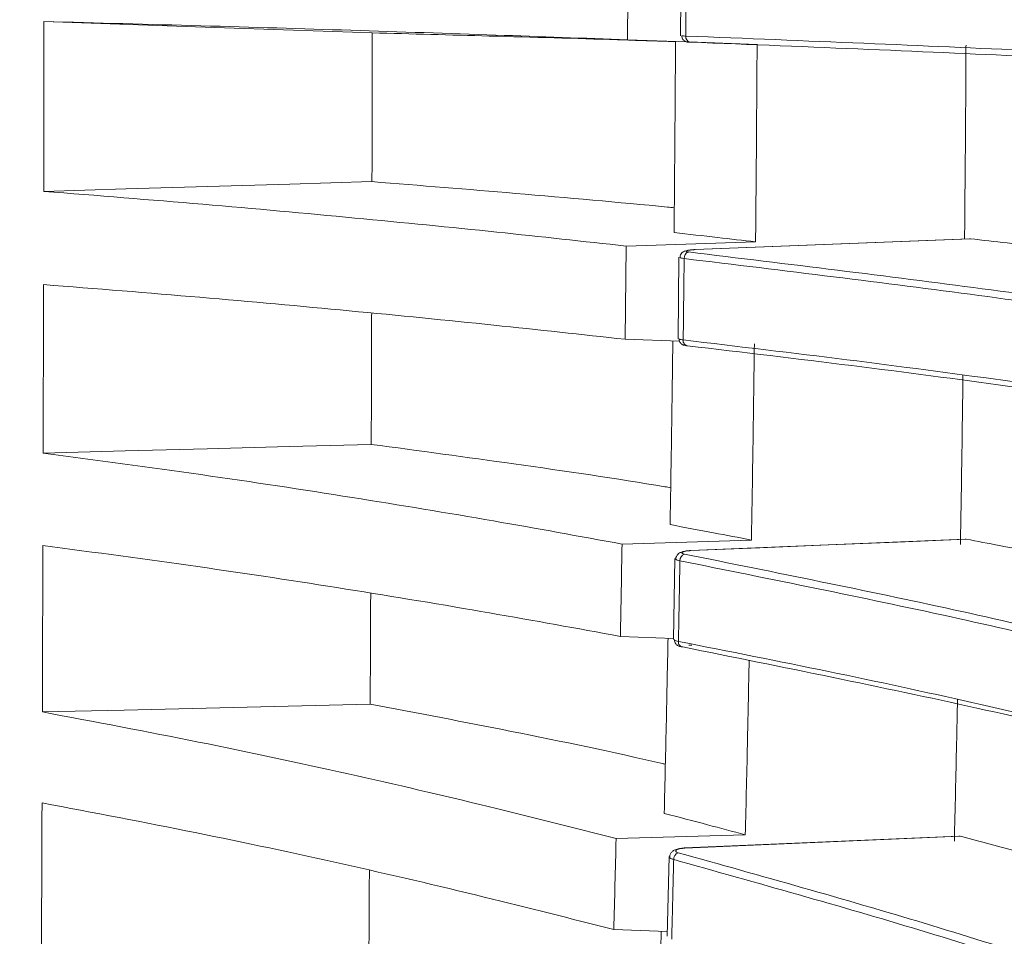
# Model space of a CAD drawing. Header units: millimetres. Extents: x 0 to 1118, y 0 to 864.
# Tile 13 of 256: x 215.61 to 223.48, y 96 to 103.33. Entities that reach past the tile are written whole.
import ezdxf

# ---------------------------------------------------------------- set-up
doc = ezdxf.new("R2010")
doc.units = ezdxf.units.MM
doc.styles.add('SLDTEXTSTYLE3', font='TXT', dxfattribs={"width": 0.605})
doc.dimstyles.new('SLDDIMSTYLE1', dxfattribs={"dimtxt": 3.175, "dimasz": 3.302, "dimexe": 0, "dimexo": 0.0625, "dimgap": 0.79375, "dimtad": 0, "dimtih": 1, "dimtoh": 1, "dimdec": 1, "dimlfac": 4, "dimrnd": 1e-09, "dimzin": 4, "dimdsep": 46, "dimtxsty": 'SLDTEXTSTYLE3', "dimsah": 1, "dimcen": 0.09, "dimadec": 0, "dimazin": 1, "dimtfac": 1, "dimtofl": 0, "dimtmove": 0, "dimatfit": 3, "dimfxl": 1, "dimfrac": 2, "dimtolj": 1, "dimtzin": 12, "dimarcsym": 0})

# ---------------------------------------------------------------- blocks, each defined once
blk = doc.blocks.new('_D_2')
at = {"color": 7, "linetype": 'Continuous', "lineweight": 0}
for p, q in [((261.2262, 133.1234), (154.0785, 133.1234)), ((155.6785, 133.1234), (155.6785, 107.5597)), ((155.6785, 77.1234), (155.6785, 102.687)), ((261.2262, 77.1234), (154.0785, 77.1234))]:
    blk.add_line(p, q, dxfattribs=at)
for points in [[(155.6785, 133.1234), (155.1705, 129.8214), (156.1865, 129.8214)], [(155.6785, 77.1234), (156.1865, 80.4254), (155.1705, 80.4254)]]:
    blk.add_solid(points, dxfattribs=at)
at = {"color": 7, "linetype": 'Continuous', "lineweight": 0, "insert": (150.2215, 106.7798), "char_height": 3.175, "attachment_point": 1, "style": 'SLDTEXTSTYLE3'}
blk.add_mtext('224.0', dxfattribs=at)

msp = doc.modelspace()

# ---------------------------------------------------------------- linework, layer by layer
at = {"color": 7, "linetype": 'Continuous', "lineweight": 15}
for p, q in [((220.4717, 103.9213), (220.469, 103.1718)), ((220.8943, 103.8605), (220.8921, 103.2042)), ((220.9401, 103.1553), (220.469, 103.1718)), ((220.9038, 103.2042), (220.9037, 103.204)), ((221.504, 103.1356), (220.9594, 103.1547)), ((223.2036, 101.5806), (221.009, 101.4938)), ((223.2036, 101.58), (223.2097, 101.5804)), ((220.4567, 101.5218), (220.4484, 100.7759)), ((220.4567, 101.5218), (221.4919, 101.5554)), ((221.009, 101.4938), (221.0093, 101.4933)), ((220.8796, 101.4328), (220.8727, 100.7797)), ((220.8896, 101.4316), (220.8905, 101.4326)), ((220.8846, 100.7602), (220.4484, 100.7759)), ((220.8831, 100.7795), (220.8829, 100.7789)), ((220.4244, 99.138), (221.459, 99.17)), ((223.1681, 99.1777), (220.9753, 99.0864)), ((223.1681, 99.1771), (223.1772, 99.177)), ((220.8468, 99.0215), (220.8352, 98.3745)), ((220.8559, 99.0194), (220.8569, 99.0211)), ((220.8353, 98.3837), (220.4111, 98.3994)), ((220.8448, 98.3743), (220.8447, 98.3731)), ((220.3766, 96.7814), (221.41, 96.8117)), ((223.1166, 96.8022), (220.9255, 96.7068)), ((223.1166, 96.8019), (223.1289, 96.8008)), ((220.7998, 96.6377), (220.784, 96.0001)), ((220.8062, 96.6352), (220.8071, 96.6373)), ((220.785, 96.0377), (220.3586, 96.0537))]:
    msp.add_line(p, q, dxfattribs=at)
at = {"color": 9, "linetype": 'Continuous', "lineweight": 0}
msp.add_line((220.9753, 99.0864), (220.9756, 99.0853), dxfattribs=at)
at = {"color": 7, "linetype": 'Continuous', "lineweight": 15, "flags": 128}
for points in [[(218.4266, 103.2274), (217.7966, 103.2491), (217.1667, 103.2709), (216.484, 103.2944), (215.8014, 103.318)], [(218.4248, 102.0371), (217.7686, 102.0177), (217.1123, 101.9983), (216.4561, 101.9789), (215.7998, 101.9596)], [(218.419, 99.9356), (217.7631, 99.918), (217.1072, 99.9004), (216.4513, 99.8828), (215.7954, 99.8652)], [(218.4106, 97.8577), (217.7552, 97.8419), (217.0998, 97.8261), (216.4445, 97.8104), (215.7891, 97.7946)]]:
    msp.add_lwpolyline(points, dxfattribs=at)
at = {"color": 9, "linetype": 'Continuous', "lineweight": 0, "flags": 128}
for points in [[(223.2097, 101.5804), (222.6596, 101.5586), (222.1095, 101.5368), (221.5594, 101.5151), (221.0093, 101.4933)], [(223.1772, 99.177), (222.6268, 99.1541), (222.0764, 99.1312), (221.526, 99.1082), (220.9756, 99.0853)], [(223.1289, 96.8008), (222.5782, 96.7768), (222.0274, 96.7528), (221.4766, 96.7288), (220.9259, 96.7049)], [(220.9255, 96.7068), (220.9256, 96.7066), (220.9259, 96.7049)]]:
    msp.add_lwpolyline(points, dxfattribs=at)
at = {"color": 9, "linetype": 'Continuous', "lineweight": 0}
for centre, radius, start, end in [((220.978, 103.1963), 0.0441, 173.01851, 258.94808), ((220.9714, 101.426), 0.0507, 107.46594, 184.45459), ((220.954, 100.7647), 0.041, 171.80874, 262.7135), ((220.941, 99.007), 0.0541, 110.15615, 183.18826), ((220.9126, 98.3527), 0.0379, 170.69233, 266.87474), ((220.8946, 96.6159), 0.0575, 112.52943, 181.93924)]:
    msp.add_arc(centre, radius, start, end, dxfattribs=at)
for points, knots in [([(220.9366, 103.8564), (220.9365, 103.8096), (220.9362, 103.7001), (220.9356, 103.5283), (220.9349, 103.3569), (220.9344, 103.2481), (220.9342, 103.2017)], [0, 0, 0, 0, 0.21458, 0.501373, 0.786988, 1, 1, 1, 1]), ([(220.9037, 103.204), (220.9033, 103.2039), (220.902, 103.2035), (220.9133, 103.2027), (220.928, 103.202), (220.9342, 103.2017)], [0, 0, 0, 0, 0.206974, 0.665816, 1, 1, 1, 1]), ([(221.0093, 101.4933), (221.0031, 101.493), (220.9885, 101.4923), (220.9674, 101.4901), (220.9493, 101.487), (220.9383, 101.4835), (220.9356, 101.4799), (220.9411, 101.4767), (220.9511, 101.4752), (220.9562, 101.4744)], [0, 0, 0, 0, 0.109225, 0.258134, 0.406918, 0.555448, 0.703712, 0.851852, 1, 1, 1, 1]), ([(220.9208, 101.4221), (220.9127, 101.4233), (220.8964, 101.4258), (220.8872, 101.4293), (220.8893, 101.4313), (220.8896, 101.4316)], [0, 0, 0, 0, 0.457513, 0.9149, 1, 1, 1, 1]), ([(220.9208, 101.4221), (220.9203, 101.3751), (220.9192, 101.2656), (220.9173, 101.0943), (220.9153, 100.9241), (220.914, 100.8165), (220.9135, 100.7706)], [0, 0, 0, 0, 0.216059, 0.503929, 0.788467, 1, 1, 1, 1]), ([(220.8829, 100.7789), (220.8826, 100.7783), (220.8813, 100.7765), (220.8925, 100.7735), (220.9072, 100.7715), (220.9135, 100.7706)], [0, 0, 0, 0, 0.207085, 0.66592, 1, 1, 1, 1]), ([(220.9756, 99.0853), (220.9694, 99.085), (220.9548, 99.0841), (220.9337, 99.0812), (220.9156, 99.0769), (220.9046, 99.0718), (220.9019, 99.0665), (220.9073, 99.0615), (220.9174, 99.059), (220.9224, 99.0578)], [0, 0, 0, 0, 0.109149, 0.258179, 0.407021, 0.555549, 0.703777, 0.851885, 1, 1, 1, 1]), ([(220.887, 99.004), (220.8789, 99.0061), (220.8626, 99.0101), (220.8534, 99.0158), (220.8556, 99.0189), (220.8559, 99.0194)], [0, 0, 0, 0, 0.457762, 0.915402, 1, 1, 1, 1]), ([(220.887, 99.004), (220.8862, 98.9572), (220.8843, 98.8482), (220.8812, 98.6783), (220.8781, 98.5101), (220.876, 98.404), (220.8751, 98.3589)], [0, 0, 0, 0, 0.217366, 0.506165, 0.789772, 1, 1, 1, 1]), ([(220.8447, 98.3731), (220.8443, 98.3721), (220.8431, 98.3688), (220.8543, 98.3638), (220.869, 98.3603), (220.8751, 98.3589)], [0, 0, 0, 0, 0.209684, 0.66747, 1, 1, 1, 1]), ([(220.9259, 96.7049), (220.9197, 96.7045), (220.9052, 96.7036), (220.8841, 96.7), (220.8659, 96.6944), (220.8548, 96.6877), (220.8521, 96.6807), (220.8575, 96.674), (220.8676, 96.6706), (220.8726, 96.669)], [0, 0, 0, 0, 0.108887, 0.258062, 0.406988, 0.555543, 0.703769, 0.851881, 1, 1, 1, 1]), ([(220.8372, 96.6139), (220.829, 96.6167), (220.8128, 96.6224), (220.8037, 96.6302), (220.8059, 96.6345), (220.8062, 96.6352)], [0, 0, 0, 0, 0.456149, 0.912185, 1, 1, 1, 1]), ([(220.8372, 96.6139), (220.836, 96.5675), (220.8334, 96.4596), (220.8293, 96.2919), (220.8251, 96.1265), (220.8224, 96.0225), (220.8212, 95.9783)], [0, 0, 0, 0, 0.218544, 0.508186, 0.790951, 1, 1, 1, 1]), ([(228.2096, 94.0968), (227.6459, 94.329), (226.5187, 94.7932), (224.7073, 95.4436), (222.8341, 96.0556), (221.5035, 96.4276), (220.8372, 96.6139)], [0, 0, 0, 0, 0.261288, 0.522572, 0.760906, 1, 1, 1, 1]), ([(220.8726, 96.669), (221.5385, 96.4828), (222.8705, 96.1105), (224.7466, 95.4983), (226.5535, 94.8462), (227.6995, 94.3842), (228.2512, 94.1503), (228.2512, 94.1503)], [0, 0, 0, 0, 0.23872, 0.477479, 0.738746, 0.999999, 1, 1, 1, 1])]:
    msp.add_open_spline(points, degree=3, knots=knots, dxfattribs=at)
at = {"color": 7, "linetype": 'Continuous', "lineweight": 15}
for points, knots in [([(215.8014, 103.318), (215.8013, 103.2042), (215.8011, 102.9767), (215.8007, 102.6365), (215.8003, 102.2974), (215.8, 102.0722), (215.7998, 101.9596)], [0, 0, 0, 0, 0.250932, 0.501864, 0.750916, 1, 1, 1, 1]), ([(220.469, 103.1718), (220.1208, 103.1845), (219.4047, 103.2107), (218.2667, 103.2482), (217.0674, 103.2847), (216.2238, 103.3068), (215.8014, 103.318)], [0, 0, 0, 0, 0.240907, 0.495413, 0.74736, 1, 1, 1, 1]), ([(218.4248, 102.0371), (218.4249, 102.0929), (218.4252, 102.2622), (218.4257, 102.5452), (218.4262, 102.8862), (218.4265, 103.1137), (218.4266, 103.2274)], [0, 0, 0, 0, 0.1408844, 0.4272563, 0.7136281, 1, 1, 1, 1]), ([(218.4266, 103.2274), (218.7402, 103.2191), (219.4093, 103.2014), (220.217, 103.1779), (220.6976, 103.1623), (220.8517, 103.1573)], [0, 0, 0, 0, 0.374606, 0.799398, 1, 1, 1, 1]), ([(220.8403, 101.6299), (220.8415, 101.7576), (220.8439, 102.0131), (220.847, 102.3958), (220.8497, 102.7779), (220.851, 103.0323), (220.8517, 103.1595)], [0, 0, 0, 0, 0.250891, 0.501782, 0.750875, 1, 1, 1, 1]), ([(220.9023, 103.2038), (220.9027, 103.1982), (220.9034, 103.1876), (220.9106, 103.1746), (220.9192, 103.1655), (220.9278, 103.1597), (220.9356, 103.1564), (220.9416, 103.1548), (220.9455, 103.1542), (220.9473, 103.154), (220.9483, 103.1539), (220.9494, 103.1539), (220.9509, 103.1538), (220.9539, 103.1537), (220.9561, 103.1536)], [0, 0, 0, 0, 0.1692997, 0.3184487, 0.4427002, 0.5475358, 0.6333327, 0.6987506, 0.7354243, 0.754786, 0.7712492, 0.7962003, 0.8535455, 1, 1, 1, 1]), ([(220.9342, 103.2017), (221.414, 103.1827), (222.3745, 103.1446), (223.7178, 103.0846), (224.9984, 103.023), (226.546, 102.9422), (228.3085, 102.841), (229.5331, 102.7583), (230.1464, 102.7169)], [0, 0, 0, 0, 0.130337, 0.260945, 0.391293, 0.521819, 0.760535, 1, 1, 1, 1]), ([(220.9561, 103.1536), (220.9577, 103.1535), (220.9605, 103.1534), (220.9675, 103.1531), (220.9703, 103.153)], [0, 0, 0, 0, 0.6032374, 1, 1, 1, 1]), ([(230.1894, 102.6678), (230.1894, 102.6678), (229.595, 102.7094), (228.3437, 102.7916), (226.2152, 102.9149), (224.2055, 103.0158), (222.4121, 103.0958), (221.4507, 103.1339), (220.9695, 103.153)], [0, 0, 0, 0, 0.000001, 0.238722, 0.478145, 0.738992, 0.869371, 1, 1, 1, 1]), ([(221.4919, 101.5554), (221.4944, 101.8183), (221.4994, 102.3445), (221.5024, 102.8719), (221.504, 103.1356)], [0, 0, 0, 0, 0.4998664, 1, 1, 1, 1]), ([(223.1631, 101.579), (223.1654, 101.8294), (223.17, 102.3281), (223.1732, 102.8452), (223.1745, 103.1116), (223.1746, 103.1289)], [0, 0, 0, 0, 0.48525, 0.966397, 1, 1, 1, 1]), ([(220.8421, 101.828), (220.8241, 101.8298), (220.4181, 101.8704), (219.6192, 101.9412), (218.8093, 102.0062), (218.4248, 102.0371)], [0, 0, 0, 0, 0.023834, 0.536559, 1, 1, 1, 1]), ([(215.7998, 101.9596), (216.2276, 101.9257), (217.0831, 101.858), (218.2846, 101.7481), (219.4129, 101.6363), (220.1151, 101.5593), (220.4567, 101.5218)], [0, 0, 0, 0, 0.256599, 0.513172, 0.76316, 1, 1, 1, 1]), ([(221.4919, 101.5554), (221.391, 101.5671), (221.1758, 101.5921), (220.9567, 101.6168), (220.8403, 101.6299)], [0, 0, 0, 0, 0.468887, 1, 1, 1, 1]), ([(224.3171, 101.4493), (224.1441, 101.4703), (223.7809, 101.5146), (223.4059, 101.5578), (223.2097, 101.5804)], [0, 0, 0, 0, 0.476482, 1, 1, 1, 1]), ([(221.0091, 101.4937), (221.0079, 101.4937), (220.9955, 101.4935), (220.9714, 101.4913), (220.9439, 101.4873), (220.9257, 101.4825), (220.9087, 101.4732), (220.8967, 101.4603), (220.8894, 101.4458), (220.8894, 101.4357), (220.8894, 101.4316)], [0, 0, 0, 0, 0.020867, 0.218204, 0.424413, 0.606571, 0.719564, 0.820625, 0.928562, 1, 1, 1, 1]), ([(229.5032, 100.0981), (228.87, 100.2207), (227.9203, 100.4045), (226.526, 100.642), (225.1284, 100.8653), (223.3186, 101.1308), (221.7213, 101.3249), (220.9208, 101.4221)], [0, 0, 0, 0, 0.260585, 0.390835, 0.5212, 0.760052, 1, 1, 1, 1]), ([(220.9562, 101.4744), (221.7536, 101.3776), (223.3525, 101.1834), (225.552, 100.8611), (227.6354, 100.5171), (228.929, 100.2732), (229.5457, 100.1497), (229.5457, 100.1497)], [0, 0, 0, 0, 0.238817, 0.478871, 0.739445, 0.999999, 1, 1, 1, 1]), ([(215.7985, 101.2137), (215.7983, 101.1006), (215.7979, 100.8744), (215.7971, 100.5366), (215.7963, 100.2001), (215.7957, 99.9769), (215.7954, 99.8652)], [0, 0, 0, 0, 0.250933, 0.501865, 0.750917, 1, 1, 1, 1]), ([(220.4484, 100.7759), (220.1015, 100.814), (219.388, 100.8923), (218.2542, 101.0045), (217.0594, 101.1136), (216.2192, 101.1803), (215.7985, 101.2137)], [0, 0, 0, 0, 0.240761, 0.495136, 0.747232, 1, 1, 1, 1]), ([(218.419, 99.9356), (218.4192, 99.991), (218.4198, 100.1588), (218.4207, 100.4396), (218.4216, 100.7345), (218.4221, 100.9169), (218.4223, 100.9862)], [0, 0, 0, 0, 0.158418, 0.480428, 0.802438, 1, 1, 1, 1]), ([(220.8813, 100.7786), (220.8819, 100.7725), (220.8829, 100.7614), (220.8906, 100.7479), (220.8996, 100.7387), (220.9087, 100.7329), (220.9168, 100.7296), (220.9251, 100.7273), (220.9332, 100.7256), (220.9422, 100.7247), (220.9464, 100.7243)], [0, 0, 0, 0, 0.162792, 0.296618, 0.410664, 0.511088, 0.600009, 0.689649, 0.857387, 1, 1, 1, 1]), ([(220.8087, 99.2933), (220.8108, 99.4197), (220.815, 99.6725), (220.8208, 100.0521), (220.826, 100.4153), (220.8291, 100.6521), (220.8305, 100.7622)], [0, 0, 0, 0, 0.258912, 0.517824, 0.775713, 1, 1, 1, 1]), ([(220.9135, 100.7706), (221.3541, 100.7183), (222.2361, 100.6136), (223.4774, 100.4494), (224.6655, 100.281), (226.1073, 100.0606), (227.7581, 99.7848), (228.9186, 99.5601), (229.4996, 99.4475)], [0, 0, 0, 0, 0.130445, 0.261119, 0.391577, 0.522189, 0.760766, 1, 1, 1, 1]), ([(229.5422, 99.4001), (229.5422, 99.4001), (228.9771, 99.5131), (227.7939, 99.7368), (225.7985, 100.0725), (223.9306, 100.3478), (222.2735, 100.5669), (221.3906, 100.6717), (220.9488, 100.7241)], [0, 0, 0, 0, 0.000001, 0.23858, 0.477774, 0.738822, 0.869305, 1, 1, 1, 1]), ([(221.459, 99.17), (221.4634, 99.4307), (221.4722, 99.9523), (221.4791, 100.4765), (221.4826, 100.7387)], [0, 0, 0, 0, 0.499867, 1, 1, 1, 1]), ([(223.13, 99.1343), (223.1344, 99.3975), (223.1419, 99.8485), (223.1479, 100.3017), (223.1505, 100.4905)], [0, 0, 0, 0, 0.583497, 1, 1, 1, 1]), ([(220.8136, 99.5891), (220.798, 99.5917), (220.3965, 99.6586), (219.605, 99.7759), (218.8009, 99.8842), (218.419, 99.9356)], [0, 0, 0, 0, 0.020818, 0.535021, 1, 1, 1, 1]), ([(215.7954, 99.8652), (216.22, 99.8088), (217.0691, 99.6959), (218.2632, 99.5134), (219.3853, 99.3278), (220.0844, 99.2001), (220.4244, 99.138)], [0, 0, 0, 0, 0.256535, 0.513047, 0.763121, 1, 1, 1, 1]), ([(221.459, 99.17), (221.3583, 99.1894), (221.1435, 99.2308), (220.9248, 99.2716), (220.8087, 99.2933)], [0, 0, 0, 0, 0.4688808, 1, 1, 1, 1]), ([(215.7933, 99.1266), (215.793, 99.0147), (215.7923, 98.791), (215.7913, 98.4573), (215.7902, 98.125), (215.7895, 97.9048), (215.7891, 97.7946)], [0, 0, 0, 0, 0.250933, 0.501866, 0.750918, 1, 1, 1, 1]), ([(220.4111, 98.3994), (220.0655, 98.4625), (219.3548, 98.5924), (218.2276, 98.7787), (217.0418, 98.96), (216.2098, 99.071), (215.7933, 99.1266)], [0, 0, 0, 0, 0.241098, 0.495836, 0.747604, 1, 1, 1, 1]), ([(220.4244, 99.138), (220.4223, 99.0147), (220.418, 98.7682), (220.4134, 98.5223), (220.4111, 98.3994)], [0, 0, 0, 0, 0.4999704, 1, 1, 1, 1]), ([(224.5548, 98.9032), (224.4701, 98.9207), (224.191, 98.9784), (223.7345, 99.0701), (223.3544, 99.143), (223.1772, 99.177)], [0, 0, 0, 0, 0.188819, 0.621813, 1, 1, 1, 1]), ([(220.9753, 99.0862), (220.9741, 99.0862), (220.9606, 99.0861), (220.9342, 99.083), (220.9056, 99.077), (220.8851, 99.0687), (220.8687, 99.0563), (220.8586, 99.04), (220.8538, 99.0265), (220.855, 99.0196), (220.855, 99.0193)], [0, 0, 0, 0, 0.021782, 0.236237, 0.465846, 0.634706, 0.75593, 0.872741, 0.993441, 1, 1, 1, 1]), ([(220.9224, 99.0578), (221.6521, 98.9111), (223.1145, 98.6169), (225.1503, 98.1311), (227.0946, 97.613), (228.3145, 97.2459), (228.899, 97.06), (228.899, 97.06)], [0, 0, 0, 0, 0.238655, 0.47834, 0.739179, 0.999999, 1, 1, 1, 1]), ([(228.8569, 97.0074), (228.2581, 97.1919), (227.0605, 97.5608), (225.1119, 98.0772), (223.0802, 98.5629), (221.619, 98.8568), (220.887, 99.004)], [0, 0, 0, 0, 0.260858, 0.521713, 0.760395, 1, 1, 1, 1]), ([(218.4106, 97.8577), (218.4109, 97.9123), (218.4116, 98.0778), (218.4128, 98.355), (218.4139, 98.5964), (218.4144, 98.7267), (218.4145, 98.7452)], [0, 0, 0, 0, 0.1850966, 0.561328, 0.9375595, 1, 1, 1, 1]), ([(220.7616, 96.9832), (220.7645, 97.1077), (220.7703, 97.3567), (220.7785, 97.7314), (220.7858, 98.0742), (220.7901, 98.2925), (220.7919, 98.3853)], [0, 0, 0, 0, 0.267463, 0.534925, 0.802183, 1, 1, 1, 1]), ([(220.8438, 98.3731), (220.8436, 98.3699), (220.8429, 98.3609), (220.8484, 98.3475), (220.8574, 98.3353), (220.8678, 98.3271), (220.8792, 98.3215), (220.8902, 98.3176), (220.9005, 98.3161), (220.9055, 98.3153)], [0, 0, 0, 0, 0.08875, 0.254535, 0.395138, 0.524414, 0.65289, 0.834175, 1, 1, 1, 1]), ([(220.8751, 98.3589), (221.2785, 98.2794), (222.0859, 98.1203), (223.2292, 97.8717), (224.328, 97.6171), (225.6666, 97.2848), (227.2074, 96.8698), (228.3023, 96.5322), (228.8505, 96.3632)], [0, 0, 0, 0, 0.130578, 0.261344, 0.391935, 0.522658, 0.761046, 1, 1, 1, 1]), ([(228.8926, 96.3177), (228.8926, 96.3177), (228.3578, 96.4875), (227.2444, 96.8237), (225.3768, 97.3284), (223.3027, 97.832), (221.708, 98.1539), (220.9105, 98.3148)], [0, 0, 0, 0, 0.000001, 0.238398, 0.477327, 0.738635, 1, 1, 1, 1]), ([(220.9596, 98.3303), (220.9633, 98.3303), (220.9705, 98.3302), (220.9777, 98.3297), (220.9813, 98.3295)], [0, 0, 0, 0, 0.501482, 1, 1, 1, 1]), ([(221.41, 96.8117), (221.4161, 97.0689), (221.427, 97.5315), (221.4365, 97.9976), (221.4407, 98.2045)], [0, 0, 0, 0, 0.55598, 1, 1, 1, 1]), ([(223.0815, 96.7622), (223.0876, 97.0217), (223.0964, 97.3984), (223.1041, 97.7777), (223.1065, 97.8956)], [0, 0, 0, 0, 0.689177, 1, 1, 1, 1]), ([(215.7891, 97.7946), (216.2089, 97.7157), (217.0485, 97.5578), (218.2314, 97.3034), (219.3444, 97.0452), (220.0388, 96.8678), (220.3766, 96.7814)], [0, 0, 0, 0, 0.256427, 0.512835, 0.763028, 1, 1, 1, 1]), ([(220.7706, 97.3765), (220.7588, 97.3793), (220.3643, 97.4714), (219.584, 97.6342), (218.7885, 97.7857), (218.4106, 97.8577)], [0, 0, 0, 0, 0.016057, 0.532602, 1, 1, 1, 1]), ([(215.7865, 97.0669), (215.7861, 96.9568), (215.7853, 96.7367), (215.784, 96.4086), (215.7826, 96.0821), (215.7817, 95.866), (215.7813, 95.758)], [0, 0, 0, 0, 0.250933, 0.501867, 0.750918, 1, 1, 1, 1]), ([(220.3586, 96.0537), (220.0162, 96.1413), (219.3118, 96.3214), (218.1955, 96.5805), (217.0214, 96.8333), (216.1984, 96.989), (215.7865, 97.0669)], [0, 0, 0, 0, 0.240796, 0.495246, 0.747335, 1, 1, 1, 1]), ([(221.41, 96.8117), (221.3095, 96.8387), (221.0953, 96.8963), (220.8773, 96.953), (220.7616, 96.9832)], [0, 0, 0, 0, 0.4690145, 1, 1, 1, 1]), ([(220.3766, 96.7814), (220.3737, 96.6599), (220.3679, 96.4168), (220.3617, 96.1748), (220.3586, 96.0537)], [0, 0, 0, 0, 0.49997, 1, 1, 1, 1]), ([(224.7506, 96.3468), (224.6801, 96.3676), (224.4815, 96.4263), (224.1009, 96.5351), (223.6326, 96.666), (223.2883, 96.7581), (223.1289, 96.8008)], [0, 0, 0, 0, 0.13464, 0.37913, 0.712673, 1, 1, 1, 1]), ([(220.9255, 96.7066), (220.9242, 96.7066), (220.9098, 96.7066), (220.8811, 96.7023), (220.8499, 96.6938), (220.8261, 96.6803), (220.8111, 96.6614), (220.8046, 96.6453), (220.8056, 96.6366), (220.8058, 96.6351)], [0, 0, 0, 0, 0.022588, 0.252863, 0.504459, 0.69397, 0.839242, 0.971975, 1, 1, 1, 1]), ([(218.4001, 95.8133), (218.4004, 95.8668), (218.4013, 96.0293), (218.4026, 96.2676), (218.4036, 96.4529), (218.404, 96.5286)], [0, 0, 0, 0, 0.225475, 0.683767, 1, 1, 1, 1]), ([(220.7005, 94.7109), (220.7041, 94.8333), (220.7114, 95.078), (220.7219, 95.4464), (220.7307, 95.7668), (220.7359, 95.9648), (220.7379, 96.0395)], [0, 0, 0, 0, 0.277781, 0.555562, 0.832269, 1, 1, 1, 1])]:
    msp.add_open_spline(points, degree=3, knots=knots, dxfattribs=at)

# ---------------------------------------------------------------- dimensions: what is measured, and where the dimension line sits
at = {"color": 7, "linetype": 'Continuous', "lineweight": 0}
dim = msp.add_linear_dim(base=(155.6785, 133.1234), p1=(262.8262, 77.1234), p2=(262.8262, 133.1234), angle=90, dimstyle='SLDDIMSTYLE1', dxfattribs=at)
dim.commit()
dim.dimension.update_dxf_attribs({"geometry": '_D_2', "text_midpoint": (155.6785, 105.1234), "dimtype": 160})

doc.saveas('drawing.dxf')
